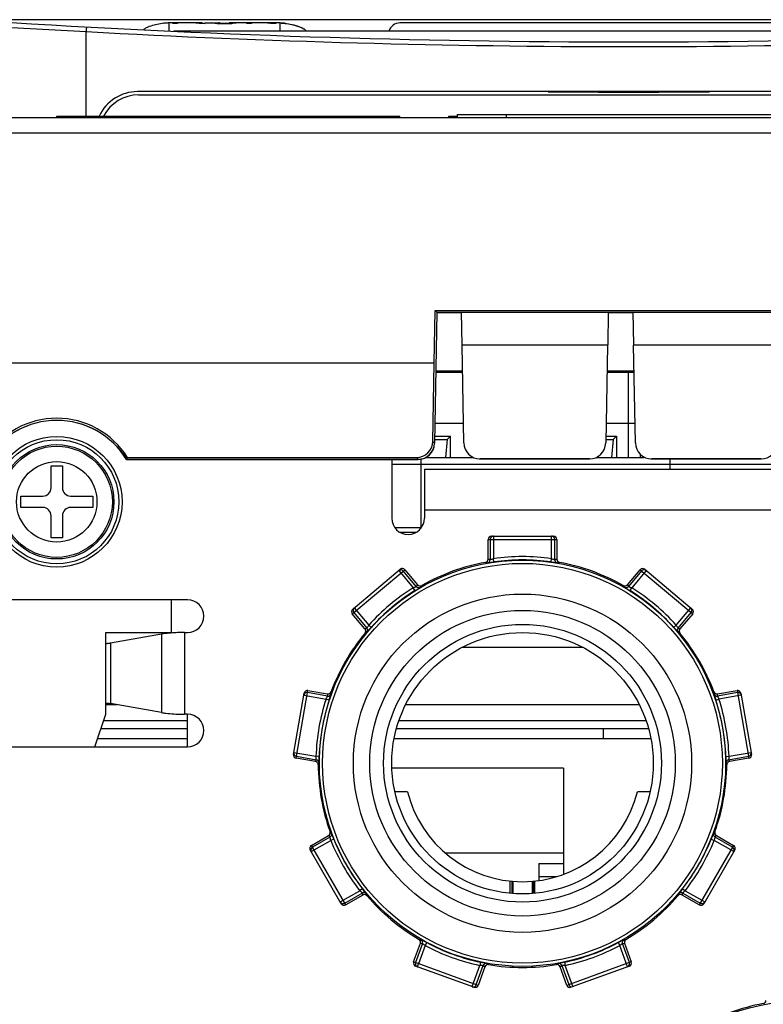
# Model space of a CAD drawing. Header units: millimetres. Extents: x 0 to 1200, y 0 to 1150.
# Tile 9 of 80: x 412 to 457, y 235 to 295. Entities that reach past the tile are written whole.
import ezdxf

# ---------------------------------------------------------------- set-up
doc = ezdxf.new("R2010")
doc.units = ezdxf.units.MM
doc.header["$LTSCALE"] = 74.962963
doc.layers.get('0').update_dxf_attribs({"linetype": 'CONTINUOUS'})
doc.layers.add('00_COMPONENTS', color=7, linetype='CONTINUOUS')

msp = doc.modelspace()

# ---------------------------------------------------------------- linework, layer by layer
at = {"color": 7, "linetype": 'CONTINUOUS'}
for p, q in [((504.138, 295.168), (369.149, 295.168)), ((414.144, 289.166), (414.146, 289.266)), ((414.146, 289.266), (435.142, 289.266)), ((414.644, 289.166), (414.642, 289.266)), ((435.144, 289.166), (435.142, 289.266)), ((438.144, 289.166), (438.146, 289.266)), ((438.146, 289.266), (438.642, 289.266)), ((438.644, 289.366), (488.644, 289.366)), ((438.644, 289.366), (438.644, 289.166)), ((512.409, 289.166), (360.879, 289.166)), ((437.242, 274.166), (437.307, 277.369)), ((437.394, 277.266), (437.254, 269.248)), ((437.307, 277.369), (480.98, 277.369)), ((437.394, 277.266), (437.307, 277.369)), ((437.394, 277.266), (480.894, 277.266)), ((437.394, 277.248), (438.894, 277.248)), ((438.894, 277.266), (438.929, 275.266)), ((447.894, 277.266), (447.859, 275.266)), ((447.894, 277.248), (449.394, 277.248)), ((449.394, 277.266), (449.429, 275.266)), ((447.84, 275.251), (438.947, 275.251)), ((439.052, 269.269), (438.947, 275.251)), ((447.84, 275.251), (447.736, 269.269)), ((458.34, 275.251), (449.447, 275.251)), ((449.552, 269.269), (449.447, 275.251)), ((369.13, 274.166), (437.242, 274.166)), ((437.159, 269.36), (437.242, 274.166)), ((418.415, 268.266), (436.255, 268.266)), ((418.415, 268.266), (418.415, 268.249)), ((418.415, 268.249), (436.254, 268.249)), ((418.469, 268.379), (436.161, 268.379)), ((446.754, 268.266), (440.034, 268.266)), ((446.738, 268.287), (440.05, 268.287)), ((457.254, 268.266), (450.534, 268.266)), ((457.238, 268.287), (450.55, 268.287)), ((413.794, 267.866), (414.494, 267.866)), ((413.794, 266.516), (413.794, 267.866)), ((414.494, 267.866), (414.494, 266.516)), ((411.944, 266.016), (413.294, 266.016)), ((411.944, 265.316), (411.944, 266.016)), ((414.994, 266.016), (416.344, 266.016)), ((416.344, 266.016), (416.344, 265.316)), ((413.294, 265.316), (411.944, 265.316)), ((416.344, 265.316), (414.994, 265.316)), ((413.794, 263.466), (413.794, 264.816)), ((414.494, 264.816), (414.494, 263.466)), ((414.494, 263.466), (413.794, 263.466)), ((417.144, 257.666), (421.144, 257.666)), ((417.144, 252.666), (417.144, 257.666)), ((416.477, 250.666), (417.144, 252.666))]:
    msp.add_line(p, q, dxfattribs=at)
at = {"color": 9, "linetype": 'CONTINUOUS'}
for p, q in [((441.644, 289.366), (441.644, 289.166)), ((503.421, 288.218), (369.867, 288.218)), ((437.159, 269.36), (437.254, 269.248)), ((436.161, 268.379), (436.255, 268.266)), ((436.254, 268.266), (436.254, 268.249)), ((440.034, 268.249), (440.034, 268.266)), ((446.754, 268.249), (446.754, 268.266)), ((450.534, 268.249), (450.534, 268.266)), ((457.254, 268.249), (457.254, 268.266)), ((421.144, 259.666), (421.144, 257.666))]:
    msp.add_line(p, q, dxfattribs=at)
at = {"color": 3, "linetype": 'CONTINUOUS'}
msp.add_line((422.144, 250.666), (422.144, 252.666), dxfattribs=at)
at = {"color": 7, "linetype": 'CONTINUOUS'}
for radius in [4, 3.8, 3.5]:
    msp.add_circle((414.144, 265.666), radius, dxfattribs=at)
at = {"color": 9, "linetype": 'CONTINUOUS'}
for radius in [3.402, 2.463]:
    msp.add_circle((414.144, 265.666), radius, dxfattribs=at)
at = {"color": 7, "linetype": 'CONTINUOUS'}
for centre, radius, start, end in [((414.144, 265.683), 5.096, 31.93425, 148.06575), ((414.144, 265.648), 5, 31.33597, 148.66403), ((436.254, 269.266), 1, 270.01892, 358.9745), ((436.254, 269.249), 1, 269.99894, 358.99884), ((394.433, 279.813), 26.617, 334.29005, 334.56007), ((413.294, 266.516), 0.5, 270, 360), ((414.994, 266.516), 0.5, 180, 270), ((413.294, 264.816), 0.5, 0, 90), ((414.994, 264.816), 0.5, 90, 180)]:
    msp.add_arc(centre, radius, start, end, dxfattribs=at)
for centre, major_axis, start_param, end_param in [((436.157, 269.381), (0.646, -0.767), -0.6983, 0.851895), ((440.053, 269.289), (-0.646, -0.767), 5.431291, 6.981485), ((446.735, 269.289), (0.646, -0.767), -0.6983, 0.851895), ((450.553, 269.289), (-0.646, -0.767), 5.431291, 6.981485), ((457.235, 269.289), (0.646, -0.767), -0.6983, 0.851895)]:
    msp.add_ellipse(centre, major_axis=major_axis, ratio=0.996819, start_param=start_param, end_param=end_param, dxfattribs=at)
msp.add_open_spline([(409.873, 268.266), (410.312, 268.987), (411.587, 270.223), (414.144, 270.887), (416.701, 270.223), (417.976, 268.987), (418.415, 268.266)], degree=3, knots=[0, 0, 0, 0, 0.249997, 0.5, 0.750003, 1, 1, 1, 1], dxfattribs=at)
at = {"layer": '00_COMPONENTS', "color": 7, "linetype": 'CONTINUOUS'}
for p, q in [((423.033, 294.966), (420.994, 294.966)), ((421.241, 294.934), (421.241, 294.966)), ((421.539, 294.934), (421.241, 294.934)), ((421.539, 294.966), (421.539, 294.934)), ((423.224, 294.934), (422.85, 294.934)), ((423.224, 294.966), (424.059, 294.966)), ((423.809, 294.953), (423.737, 294.96)), ((424.512, 294.964), (424.705, 294.966)), ((427.794, 294.966), (424.737, 294.966)), ((424.983, 294.954), (424.926, 294.949)), ((425.774, 294.934), (425.774, 294.966)), ((426.059, 294.934), (425.774, 294.934)), ((426.059, 294.966), (426.059, 294.934)), ((427.546, 294.934), (427.241, 294.934)), ((427.261, 294.966), (427.261, 294.934)), ((427.546, 294.966), (427.546, 294.934)), ((463.144, 294.966), (435.144, 294.966)), ((476.975, 294.466), (421.313, 294.466)), ((479.194, 290.766), (419.094, 290.766)), ((419.144, 290.566), (479.144, 290.566)), ((438.957, 273.666), (437.331, 273.666)), ((449.457, 273.666), (447.831, 273.666)), ((449.114, 273.666), (449.114, 268.366)), ((439.013, 270.454), (437.275, 270.454)), ((449.513, 270.454), (447.775, 270.454)), ((437.258, 269.479), (438.031, 269.479)), ((437.261, 269.676), (438.23, 269.676)), ((438.031, 269.479), (437.931, 268.366)), ((438.031, 269.479), (438.23, 269.676)), ((438.23, 268.366), (438.23, 269.676)), ((447.758, 269.479), (448.191, 269.479)), ((447.761, 269.676), (448.39, 269.676)), ((448.191, 269.479), (448.091, 268.366)), ((448.191, 269.479), (448.39, 269.676)), ((448.39, 269.676), (448.39, 268.366)), ((436.414, 268.263), (436.414, 264.031)), ((436.72, 268.366), (439.568, 268.366)), ((447.22, 268.366), (450.068, 268.366)), ((449.838, 268.531), (449.838, 268.366)), ((451.654, 268.249), (451.654, 267.666)), ((434.825, 264.096), (436.414, 264.096)), ((440.544, 262.156), (440.544, 263.366)), ((440.744, 263.566), (444.544, 263.566)), ((444.744, 263.366), (444.744, 262.156)), ((432.254, 259.093), (435.164, 261.535)), ((435.446, 261.511), (436.224, 260.584)), ((449.064, 260.584), (449.841, 261.511)), ((450.123, 261.535), (453.034, 259.093)), ((433.007, 257.884), (432.229, 258.811)), ((453.059, 258.811), (452.281, 257.884)), ((438.96, 256.766), (446.327, 256.766)), ((428.625, 250.209), (429.285, 253.951)), ((429.517, 254.113), (430.708, 253.903)), ((454.579, 253.903), (455.771, 254.113)), ((456.003, 253.951), (456.663, 250.209)), ((422.144, 252.266), (417.011, 252.266)), ((450.207, 252.266), (435.081, 252.266)), ((447.596, 251.166), (447.607, 251.766)), ((422.144, 251.166), (416.644, 251.166)), ((450.499, 251.166), (434.788, 251.166)), ((429.979, 249.767), (428.787, 249.977)), ((456.5, 249.977), (455.309, 249.767)), ((445.144, 249.366), (434.652, 249.366)), ((445.144, 249.366), (445.144, 242.862)), ((435.608, 247.916), (434.838, 247.916)), ((450.45, 247.916), (449.679, 247.916)), ((429.729, 244.635), (430.777, 245.24)), ((454.51, 245.24), (455.558, 244.635)), ((431.556, 241.071), (429.656, 244.361)), ((445.144, 244.166), (437.922, 244.166)), ((455.632, 244.361), (453.732, 241.071)), ((443.644, 243.536), (445.144, 243.536)), ((443.644, 243.536), (443.644, 242.487)), ((441.888, 241.702), (441.888, 242.455)), ((441.988, 242.446), (441.988, 241.696)), ((442.058, 242.44), (442.058, 241.687)), ((443.23, 242.44), (443.23, 241.687)), ((443.3, 242.446), (443.3, 241.696)), ((443.4, 241.702), (443.4, 242.455)), ((443.644, 242.736), (444.769, 242.736)), ((432.877, 241.602), (431.829, 240.997)), ((453.458, 240.997), (452.41, 241.602)), ((435.985, 237.51), (436.399, 238.647)), ((448.889, 238.647), (449.303, 237.51)), ((439.675, 235.954), (436.105, 237.254)), ((440.345, 237.211), (439.932, 236.074)), ((445.356, 236.074), (444.942, 237.211)), ((449.183, 237.254), (445.613, 235.954))]:
    msp.add_line(p, q, dxfattribs=at)
at = {"layer": '00_COMPONENTS', "color": 9, "linetype": 'CONTINUOUS'}
for p, q in [((422.833, 294.966), (422.833, 294.934)), ((423.863, 294.966), (423.863, 294.946)), ((424.05, 294.966), (424.05, 294.935)), ((424.375, 294.964), (424.375, 294.927)), ((424.844, 294.966), (424.844, 294.949)), ((427.794, 294.966), (427.794, 294.466)), ((415.944, 289.266), (415.944, 294.44)), ((420.994, 294.571), (420.994, 294.482)), ((438.958, 273.572), (437.329, 273.572)), ((449.458, 273.572), (447.829, 273.572)), ((466.894, 267.953), (434.644, 267.953)), ((436.644, 265.166), (481.644, 265.166)), ((436.135, 263.796), (435.153, 263.796)), ((440.544, 263.366), (444.744, 263.366)), ((440.666, 263.366), (440.666, 262.128)), ((440.866, 263.566), (440.866, 262.184)), ((444.421, 262.184), (444.421, 263.566)), ((444.621, 262.128), (444.621, 263.366)), ((440.894, 261.987), (440.866, 262.184)), ((444.393, 261.987), (444.421, 262.184)), ((432.229, 258.811), (435.446, 261.511)), ((449.841, 261.511), (453.059, 258.811)), ((435.071, 261.457), (435.959, 260.398)), ((436.148, 260.483), (435.352, 261.432)), ((449.935, 261.432), (449.14, 260.483)), ((450.217, 261.457), (449.329, 260.398)), ((436.064, 260.229), (435.959, 260.398)), ((449.223, 260.229), (449.329, 260.398)), ((432.347, 259.171), (433.235, 258.113)), ((452.052, 258.113), (452.94, 259.171)), ((432.323, 258.89), (433.119, 257.941)), ((452.169, 257.941), (452.965, 258.89)), ((433.384, 257.98), (433.235, 258.113)), ((451.904, 257.98), (452.052, 258.113)), ((420.558, 257.563), (420.558, 252.769)), ((421.972, 257.666), (421.972, 252.666)), ((417.437, 257.012), (417.437, 253.32)), ((428.787, 249.977), (429.517, 254.113)), ((429.264, 253.83), (430.624, 253.59)), ((430.714, 253.777), (429.495, 253.992)), ((455.792, 253.992), (454.573, 253.777)), ((456.024, 253.83), (454.664, 253.59)), ((455.771, 254.113), (456.5, 249.977)), ((417.84, 253.248), (417.144, 253.248)), ((430.814, 253.528), (430.624, 253.59)), ((449.795, 253.248), (435.492, 253.248)), ((454.474, 253.528), (454.664, 253.59)), ((428.646, 250.329), (430.007, 250.089)), ((428.809, 250.098), (430.028, 249.883)), ((430.207, 250.082), (430.007, 250.089)), ((455.081, 250.082), (455.281, 250.089)), ((455.26, 249.883), (456.479, 250.098)), ((455.281, 250.089), (456.641, 250.329)), ((429.717, 244.255), (430.914, 244.946)), ((430.863, 245.147), (429.791, 244.528)), ((431.099, 245.021), (430.914, 244.946)), ((454.189, 245.021), (454.374, 244.946)), ((455.57, 244.255), (454.374, 244.946)), ((455.497, 244.528), (454.425, 245.147)), ((431.829, 240.997), (429.729, 244.635)), ((455.558, 244.635), (453.458, 240.997)), ((442.005, 242.444), (442.005, 241.694)), ((443.283, 242.444), (443.283, 241.694)), ((431.495, 241.176), (432.691, 241.867)), ((431.768, 241.103), (432.84, 241.722)), ((432.849, 241.991), (432.691, 241.867)), ((452.439, 241.991), (452.597, 241.867)), ((452.448, 241.722), (453.52, 241.103)), ((452.597, 241.867), (453.793, 241.176)), ((436.523, 238.632), (436.1, 237.468)), ((436.786, 238.687), (436.692, 238.51)), ((448.502, 238.687), (448.596, 238.51)), ((449.188, 237.468), (448.764, 238.632)), ((436.692, 238.51), (436.288, 237.4)), ((449.068, 237.212), (448.596, 238.51)), ((439.932, 236.074), (435.985, 237.51)), ((440.074, 237.49), (440.033, 237.294)), ((445.214, 237.49), (445.255, 237.294)), ((449.303, 237.51), (445.356, 236.074)), ((436.219, 237.212), (436.288, 237.4)), ((439.56, 235.996), (440.033, 237.294)), ((439.816, 236.116), (440.24, 237.279)), ((445.048, 237.279), (445.471, 236.116)), ((445.728, 235.996), (445.255, 237.294))]:
    msp.add_line(p, q, dxfattribs=at)
at = {"layer": '00_COMPONENTS', "color": 3, "linetype": 'CONTINUOUS'}
for p, q in [((434.644, 268.249), (434.644, 264.666)), ((436.644, 267.666), (481.644, 267.666)), ((436.644, 267.666), (436.644, 264.666)), ((422.144, 259.666), (406.144, 259.666)), ((420.558, 257.563), (417.437, 257.012)), ((421.972, 257.666), (422.144, 257.666)), ((420.558, 252.769), (417.437, 253.32)), ((422.144, 252.666), (421.972, 252.666)), ((406.144, 250.666), (422.144, 250.666))]:
    msp.add_line(p, q, dxfattribs=at)
at = {"layer": '00_COMPONENTS', "color": 6, "linetype": 'CONTINUOUS'}
for p, q in [((422.144, 251.766), (416.844, 251.766)), ((450.363, 251.766), (434.925, 251.766))]:
    msp.add_line(p, q, dxfattribs=at)
at = {"layer": '00_COMPONENTS', "color": 9, "linetype": 'CONTINUOUS'}
for centre, radius in [((442.644, 249.666), 12.43), ((442.644, 249.666), 12.23), ((442.644, 249.666), 8.5), ((459.644, 222.666), 12.43)]:
    msp.add_circle(centre, radius, dxfattribs=at)
at = {"layer": '00_COMPONENTS', "color": 7, "linetype": 'CONTINUOUS'}
for radius in [10.35, 9.35, 8]:
    msp.add_circle((442.644, 249.666), radius, dxfattribs=at)
at = {"layer": '00_COMPONENTS', "color": 9, "linetype": 'CONTINUOUS'}
for centre, radius, start, end in [((450.88, 957.695), 664.174, 266.458188, 266.984855), ((449.144, 893.823), 600.301, 266.829633, 273.170367), ((449.144, 892.61), 601.871, 269.53023, 270.46977), ((440.866, 263.366), 0.2, 105.09349, 180.01765), ((440.867, 263.365), 0.201, 90.07763, 105.05584), ((444.421, 263.365), 0.201, 74.94416, 89.92237), ((444.421, 263.366), 0.2, 359.98235, 74.90651), ((440.466, 262.128), 0.2, 279.97364, 359.98801), ((437.269, 247.429), 15.086, 76.98537, 77.46293), ((442.644, 249.666), 12.644, 81.9184, 98.0816), ((442.644, 249.666), 12.444, 81.9184, 98.0816), ((448.019, 247.429), 15.086, 102.53707, 103.01463), ((444.821, 262.128), 0.2, 180.01105, 260.02463), ((437.071, 247.472), 14.86, 76.65605, 77.13529), ((448.216, 247.472), 14.86, 102.86471, 103.34395), ((435.199, 261.303), 0.2, 39.99082, 92.28879), ((450.088, 261.303), 0.2, 50.02728, 140.02727), ((442.644, 249.666), 12.644, 121.9184, 138.0816), ((448.199, 251.407), 15.086, 142.53707, 143.01463), ((436.301, 260.612), 0.2, 220.01105, 300.02463), ((448.323, 251.567), 14.86, 142.86471, 143.34395), ((436.965, 251.567), 14.86, 36.65605, 37.13529), ((448.986, 260.612), 0.2, 239.97364, 319.98801), ((437.089, 251.407), 15.086, 36.98537, 37.46293), ((442.644, 249.666), 12.644, 41.9184, 58.0816), ((442.644, 249.666), 12.444, 121.9184, 138.0816), ((442.644, 249.666), 12.444, 41.9184, 58.0816), ((432.476, 259.018), 0.2, 130.02728, 220.02727), ((452.812, 259.018), 0.2, 319.97273, 49.97272), ((439.964, 244.498), 15.086, 116.98537, 117.46293), ((432.965, 257.813), 0.2, 319.97363, 39.988), ((452.322, 257.813), 0.2, 140.01105, 220.02463), ((445.324, 244.498), 15.086, 62.53707, 63.01463), ((439.785, 244.403), 14.86, 116.65605, 117.13529), ((445.502, 244.403), 14.86, 62.86471, 63.34395), ((429.459, 253.796), 0.199, 162.39436, 169.97486), ((429.461, 253.795), 0.2, 79.97532, 162.4444), ((445.78, 254.571), 15.086, 182.53707, 183.01463), ((430.749, 253.974), 0.2, 260.01105, 340.02463), ((445.772, 254.773), 14.86, 182.86471, 183.34395), ((439.516, 254.773), 14.86, 356.65605, 357.13529), ((454.539, 253.974), 0.2, 199.97364, 279.98801), ((439.508, 254.571), 15.086, 356.98537, 357.46293), ((455.827, 253.795), 0.2, 10.02728, 100.02727), ((442.644, 249.666), 12.644, 161.9184, 178.0816), ((442.644, 249.666), 12.444, 161.9184, 178.0816), ((442.644, 249.666), 12.444, 1.9184, 18.0816), ((442.644, 249.666), 12.644, 1.9184, 18.0816), ((428.843, 250.294), 0.2, 170.02728, 260.02727), ((456.444, 250.294), 0.2, 279.97532, 2.4444), ((456.446, 250.295), 0.199, 2.39436, 9.97486), ((443.913, 243.984), 15.086, 156.98537, 157.46293), ((429.993, 249.686), 0.2, 359.97364, 79.98801), ((443.837, 243.797), 14.86, 156.65605, 157.13529), ((455.295, 249.686), 0.2, 100.01105, 180.02463), ((441.451, 243.797), 14.86, 22.86471, 23.34395), ((441.375, 243.984), 15.086, 22.53707, 23.01463), ((441.893, 255.439), 15.086, 222.53707, 223.01463), ((430.763, 245.321), 0.2, 300.01105, 20.02463), ((441.758, 255.589), 14.86, 222.86471, 223.34395), ((454.525, 245.321), 0.2, 159.97364, 239.98801), ((443.53, 255.589), 14.86, 316.65605, 317.13529), ((443.394, 255.439), 15.086, 316.98537, 317.46293), ((442.644, 249.666), 12.644, 201.9184, 218.0816), ((442.644, 249.666), 12.444, 201.9184, 218.0816), ((442.644, 249.666), 12.444, 321.9184, 338.0816), ((442.644, 249.666), 12.644, 321.9184, 338.0816), ((429.89, 244.355), 0.2, 119.97273, 209.97272), ((455.397, 244.355), 0.2, 330.02728, 60.02727), ((432.94, 241.549), 0.2, 39.97364, 119.98801), ((447.268, 246.129), 15.086, 196.98537, 197.46293), ((447.33, 245.937), 14.86, 196.65605, 197.13529), ((437.958, 245.937), 14.86, 342.86471, 343.34395), ((452.348, 241.549), 0.2, 60.01105, 140.02463), ((438.02, 246.129), 15.086, 342.53707, 343.01463), ((431.668, 241.277), 0.2, 210.02728, 300.02727), ((453.62, 241.277), 0.2, 239.97273, 329.97272), ((438.158, 253.633), 14.86, 262.86471, 263.34395), ((438.358, 253.606), 15.086, 262.53707, 263.01463), ((436.335, 238.7), 0.2, 340.01105, 60.02463), ((442.644, 249.666), 12.444, 241.9184, 258.0816), ((442.644, 249.666), 12.444, 281.9184, 298.0816), ((448.952, 238.7), 0.2, 119.97364, 199.98801), ((446.93, 253.606), 15.086, 276.98537, 277.46293), ((447.13, 253.633), 14.86, 276.65605, 277.13529), ((442.644, 249.666), 12.644, 241.91819, 258.0816), ((442.644, 249.666), 12.644, 281.9184, 298.0816), ((436.288, 237.4), 0.2, 159.97273, 249.97272), ((440.428, 237.211), 0.2, 79.97364, 159.98801), ((448.631, 249.822), 14.86, 236.65605, 237.13529), ((436.657, 249.822), 14.86, 302.86471, 303.34395), ((444.86, 237.211), 0.2, 20.01105, 100.02463), ((449, 237.4), 0.2, 297.5556, 20.02468), ((448.459, 249.929), 15.086, 236.98537, 237.46293), ((436.828, 249.929), 15.086, 302.53707, 303.01463), ((449, 237.399), 0.199, 290.02514, 297.60564), ((439.628, 236.183), 0.199, 250.02514, 257.60564), ((439.628, 236.184), 0.2, 257.5556, 340.02468), ((445.659, 236.184), 0.2, 199.97273, 289.97272)]:
    msp.add_arc(centre, radius, start, end, dxfattribs=at)
at = {"layer": '00_COMPONENTS', "color": 7, "linetype": 'CONTINUOUS'}
for centre, radius, start, end in [((449.144, 893.811), 600, 266.275496, 273.724504), ((421.083, 291.532), 3.437, 95.41639, 97.29507), ((421.051, 291.857), 3.111, 94.81581, 95.40225), ((421.05, 291.868), 3.1, 94.866, 95.28709), ((421.038, 292.007), 2.96, 94.29139, 94.86701), ((421.039, 291.996), 2.971, 94.33142, 94.81484), ((421.024, 292.205), 2.761, 93.18083, 94.29696), ((421.02, 292.272), 2.694, 93.1368, 93.9372), ((421.009, 292.477), 2.489, 92.25364, 93.13701), ((420.995, 292.883), 2.083, 90.01878, 91.75099), ((424.557, 303.007), 8.089, 264.69418, 265.22841), ((424.334, 300.359), 5.432, 265.24571, 267.00853), ((424.368, 301.116), 6.189, 267.06016, 269.08811), ((424.056, 289.375), 5.591, 89.53647, 89.97176), ((424.396, 302.563), 7.637, 269.05263, 269.71165), ((424.401, 303.422), 8.495, 269.70546, 270.0017), ((424.377, 317.39), 22.426, 269.99518, 270.34421), ((424.403, 302.483), 7.557, 269.99167, 270.72371), ((424.427, 300.873), 5.946, 270.68065, 272.43919), ((424.449, 300.22), 5.293, 272.50318, 275.17133), ((424.738, 289.312), 5.654, 90.01504, 90.33708), ((427.04, 294.468), 0.497, 88.20167, 89.98827), ((427.793, 292.883), 2.083, 88.24419, 89.98111), ((427.784, 292.579), 2.387, 86.78814, 88.24565), ((427.766, 292.242), 2.724, 85.98267, 86.88638), ((427.752, 292.044), 2.923, 85.14304, 85.98273), ((427.738, 291.87), 3.098, 84.71408, 85.14662), ((427.704, 291.527), 3.442, 82.7059, 84.54162), ((435.144, 294.266), 0.7, 90, 163.39845), ((419.094, 288.166), 2.6, 90, 154.96837), ((419.144, 288.166), 2.4, 90, 152.72014), ((440.344, 262.156), 0.2, 280.41018, 359.98583), ((444.944, 262.156), 0.2, 180.01417, 259.58982), ((442.644, 249.666), 12.5, 100.43418, 119.56582), ((442.644, 249.666), 12.5, 60.43418, 79.56582), ((436.377, 260.712), 0.2, 220.01417, 299.58982), ((448.91, 260.712), 0.2, 240.41019, 319.98582), ((442.644, 249.666), 12.5, 140.43418, 159.56582), ((432.854, 257.755), 0.2, 320.41019, 39.98582), ((452.434, 257.755), 0.2, 140.01417, 219.58982), ((442.644, 249.666), 12.5, 20.43418, 39.56582), ((430.743, 254.1), 0.2, 260.01417, 339.58982), ((454.545, 254.1), 0.2, 200.4102, 279.98581), ((429.944, 249.57), 0.2, 0.41018, 79.98583), ((442.644, 249.666), 12.5, 180.43418, 199.56582), ((442.644, 249.666), 12.5, 340.43418, 359.56582), ((455.343, 249.57), 0.2, 100.01417, 179.58982), ((442.644, 249.666), 7.25, 193.96796, 346.03204), ((430.677, 245.413), 0.2, 300.01417, 19.58982), ((454.61, 245.413), 0.2, 160.4102, 239.98582), ((432.977, 241.429), 0.2, 40.4102, 119.98581), ((452.311, 241.429), 0.2, 60.01417, 139.58982), ((442.644, 249.666), 12.5, 220.43418, 239.56582), ((442.644, 249.666), 12.5, 300.43418, 319.56582), ((436.211, 238.716), 0.2, 340.01417, 59.58982), ((449.077, 238.716), 0.2, 120.4102, 199.98582), ((440.533, 237.143), 0.2, 80.4102, 159.98581), ((442.644, 249.666), 12.5, 260.43418, 279.56582), ((444.754, 237.143), 0.2, 20.01417, 99.58982), ((457.344, 235.156), 0.2, 280.41018, 359.98583), ((459.644, 222.666), 12.5, 100.43418, 119.56582)]:
    msp.add_arc(centre, radius, start, end, dxfattribs=at)
at = {"layer": '00_COMPONENTS', "color": 3, "linetype": 'CONTINUOUS'}
for centre, radius, start, end in [((435.644, 264.666), 1, 180, 360), ((422.144, 258.666), 1, 270, 90), ((421.972, 246.368), 11.298, 89.99959, 90.88032), ((421.972, 263.964), 11.298, 269.11968, 270.00041), ((422.144, 251.666), 1, 270, 90)]:
    msp.add_arc(centre, radius, start, end, dxfattribs=at)
at = {"layer": '00_COMPONENTS', "color": 7, "linetype": 'CONTINUOUS'}
for centre, major_axis, start_param, end_param in [((440.744, 263.366), (0.2, 0), 1.570796, 3.141593), ((444.544, 263.366), (0.2, 0), 0, 1.570796), ((435.293, 261.382), (0.153, 0.129), 0, 1.570796), ((449.995, 261.382), (0.153, -0.129), 1.570796, 3.141593), ((432.382, 258.94), (0.153, 0.129), 1.570796, 3.141593), ((452.905, 258.94), (0.153, -0.129), 0, 1.570796), ((429.482, 253.916), (0.035, 0.197), 0, 1.570796), ((455.806, 253.916), (-0.035, 0.197), -1.570796, 0), ((428.822, 250.174), (0.035, 0.197), 1.570796, 3.141593), ((456.466, 250.174), (-0.035, 0.197), -3.141593, -1.570796), ((429.829, 244.461), (-0.1, 0.173), 0, 1.570796), ((455.458, 244.461), (0.1, 0.173), -1.570796, 0), ((431.729, 241.171), (-0.1, 0.173), 1.570796, 3.141593), ((453.559, 241.171), (0.1, 0.173), -3.141593, -1.570796), ((436.173, 237.442), (0.188, -0.068), 3.141593, 4.712389), ((449.115, 237.442), (0.188, 0.068), -1.570796, 0), ((439.743, 236.142), (0.188, -0.068), -1.570796, 0), ((445.544, 236.142), (0.188, 0.068), -3.141593, -1.570796)]:
    msp.add_ellipse(centre, major_axis=major_axis, ratio=0.999048, start_param=start_param, end_param=end_param, dxfattribs=at)
at = {"layer": '00_COMPONENTS', "color": 9, "linetype": 'CONTINUOUS'}
for points, knots in [([(415.96, 294.729), (415.959, 294.729), (415.962, 294.717), (415.957, 294.706), (415.958, 294.677), (415.954, 294.627), (415.95, 294.545), (415.946, 294.477), (415.944, 294.44)], [0, 0, 0, 0, 0.01924, 0.075621, 0.167133, 0.290727, 0.615209, 1, 1, 1, 1]), ([(420.994, 294.966), (420.991, 294.966), (420.997, 294.949), (420.992, 294.933), (420.995, 294.898), (420.993, 294.837), (420.994, 294.726), (420.994, 294.63), (420.994, 294.571)], [0, 0, 0, 0, 0.022326, 0.0789, 0.161701, 0.267864, 0.553686, 1, 1, 1, 1]), ([(440.666, 262.128), (440.668, 262.127), (440.675, 262.13), (440.687, 262.132), (440.706, 262.138), (440.742, 262.148), (440.796, 262.164), (440.842, 262.178), (440.866, 262.184)], [0, 0, 0, 0, 0.026521, 0.089863, 0.187186, 0.313856, 0.632799, 1, 1, 1, 1]), ([(444.421, 262.184), (444.446, 262.178), (444.491, 262.164), (444.546, 262.148), (444.581, 262.138), (444.601, 262.132), (444.613, 262.13), (444.62, 262.127), (444.621, 262.128)], [0, 0, 0, 0, 0.367198, 0.686144, 0.812813, 0.910136, 0.973478, 1, 1, 1, 1]), ([(440.501, 261.931), (440.504, 261.93), (440.516, 261.933), (440.54, 261.935), (440.577, 261.94), (440.647, 261.95), (440.755, 261.966), (440.845, 261.98), (440.894, 261.987)], [0, 0, 0, 0, 0.026148, 0.087555, 0.182146, 0.306608, 0.626021, 1, 1, 1, 1]), ([(444.393, 261.987), (444.442, 261.98), (444.533, 261.966), (444.64, 261.95), (444.711, 261.94), (444.748, 261.935), (444.771, 261.933), (444.783, 261.93), (444.787, 261.931)], [0, 0, 0, 0, 0.373976, 0.69339, 0.817853, 0.912444, 0.97385, 1, 1, 1, 1]), ([(435.959, 260.398), (435.982, 260.409), (436.025, 260.428), (436.077, 260.45), (436.111, 260.465), (436.13, 260.473), (436.141, 260.479), (436.147, 260.482), (436.148, 260.483)], [0, 0, 0, 0, 0.367198, 0.686144, 0.812813, 0.910136, 0.973478, 1, 1, 1, 1]), ([(436.064, 260.229), (436.107, 260.255), (436.185, 260.303), (436.277, 260.36), (436.337, 260.397), (436.369, 260.417), (436.389, 260.43), (436.399, 260.436), (436.401, 260.439)], [0, 0, 0, 0, 0.373976, 0.69339, 0.817853, 0.912444, 0.97385, 1, 1, 1, 1]), ([(448.886, 260.439), (448.888, 260.436), (448.899, 260.43), (448.918, 260.417), (448.95, 260.397), (449.011, 260.36), (449.103, 260.303), (449.181, 260.255), (449.223, 260.229)], [0, 0, 0, 0, 0.026148, 0.087555, 0.182146, 0.306608, 0.626021, 1, 1, 1, 1]), ([(449.14, 260.483), (449.14, 260.482), (449.147, 260.479), (449.158, 260.473), (449.176, 260.465), (449.211, 260.45), (449.262, 260.428), (449.306, 260.409), (449.329, 260.398)], [0, 0, 0, 0, 0.026521, 0.089863, 0.187186, 0.313856, 0.632799, 1, 1, 1, 1]), ([(433.119, 257.941), (433.12, 257.942), (433.124, 257.948), (433.132, 257.957), (433.143, 257.974), (433.164, 258.005), (433.195, 258.053), (433.221, 258.092), (433.235, 258.113)], [0, 0, 0, 0, 0.026521, 0.089863, 0.187186, 0.313855, 0.632796, 1, 1, 1, 1]), ([(433.119, 257.684), (433.122, 257.686), (433.129, 257.695), (433.146, 257.712), (433.171, 257.74), (433.218, 257.793), (433.29, 257.874), (433.351, 257.943), (433.384, 257.98)], [0, 0, 0, 0, 0.026149, 0.087555, 0.182146, 0.306607, 0.626018, 1, 1, 1, 1]), ([(451.904, 257.98), (451.937, 257.943), (451.998, 257.874), (452.07, 257.793), (452.117, 257.74), (452.142, 257.712), (452.159, 257.695), (452.166, 257.686), (452.169, 257.684)], [0, 0, 0, 0, 0.373978, 0.693391, 0.817853, 0.912444, 0.97385, 1, 1, 1, 1]), ([(452.052, 258.113), (452.067, 258.092), (452.093, 258.053), (452.124, 258.005), (452.145, 257.974), (452.156, 257.957), (452.164, 257.948), (452.167, 257.942), (452.169, 257.941)], [0, 0, 0, 0, 0.3672, 0.686144, 0.812813, 0.910136, 0.973478, 1, 1, 1, 1]), ([(430.624, 253.59), (430.635, 253.613), (430.656, 253.656), (430.681, 253.706), (430.698, 253.74), (430.707, 253.758), (430.711, 253.769), (430.715, 253.775), (430.714, 253.777)], [0, 0, 0, 0, 0.367198, 0.686144, 0.812813, 0.910136, 0.973478, 1, 1, 1, 1]), ([(430.814, 253.528), (430.83, 253.575), (430.858, 253.663), (430.893, 253.765), (430.915, 253.833), (430.927, 253.868), (430.933, 253.891), (430.937, 253.902), (430.937, 253.906)], [0, 0, 0, 0, 0.373976, 0.69339, 0.817853, 0.912444, 0.97385, 1, 1, 1, 1]), ([(454.351, 253.906), (454.35, 253.902), (454.355, 253.891), (454.361, 253.868), (454.373, 253.833), (454.395, 253.765), (454.429, 253.663), (454.458, 253.575), (454.474, 253.528)], [0, 0, 0, 0, 0.026148, 0.087555, 0.182146, 0.306608, 0.626021, 1, 1, 1, 1]), ([(454.573, 253.777), (454.573, 253.775), (454.576, 253.769), (454.581, 253.758), (454.59, 253.74), (454.606, 253.706), (454.632, 253.656), (454.653, 253.613), (454.664, 253.59)], [0, 0, 0, 0, 0.026521, 0.089863, 0.187186, 0.313856, 0.632799, 1, 1, 1, 1]), ([(430.028, 249.883), (430.029, 249.884), (430.028, 249.891), (430.028, 249.903), (430.025, 249.923), (430.021, 249.961), (430.014, 250.017), (430.009, 250.064), (430.007, 250.089)], [0, 0, 0, 0, 0.026521, 0.089863, 0.187186, 0.313856, 0.632799, 1, 1, 1, 1]), ([(430.193, 249.685), (430.194, 249.689), (430.194, 249.701), (430.196, 249.724), (430.197, 249.762), (430.199, 249.833), (430.202, 249.941), (430.205, 250.033), (430.207, 250.082)], [0, 0, 0, 0, 0.026148, 0.087555, 0.182146, 0.306608, 0.626021, 1, 1, 1, 1]), ([(455.081, 250.082), (455.083, 250.033), (455.086, 249.941), (455.088, 249.833), (455.091, 249.762), (455.091, 249.724), (455.094, 249.701), (455.093, 249.689), (455.095, 249.685)], [0, 0, 0, 0, 0.373976, 0.69339, 0.817853, 0.912444, 0.97385, 1, 1, 1, 1]), ([(455.281, 250.089), (455.278, 250.064), (455.273, 250.017), (455.267, 249.961), (455.263, 249.923), (455.26, 249.903), (455.26, 249.891), (455.259, 249.884), (455.26, 249.883)], [0, 0, 0, 0, 0.367198, 0.686144, 0.812813, 0.910136, 0.973478, 1, 1, 1, 1]), ([(431.099, 245.021), (431.081, 245.067), (431.047, 245.152), (431.007, 245.253), (430.98, 245.319), (430.967, 245.354), (430.957, 245.375), (430.953, 245.386), (430.951, 245.389)], [0, 0, 0, 0, 0.373976, 0.69339, 0.817853, 0.912444, 0.97385, 1, 1, 1, 1]), ([(454.337, 245.389), (454.335, 245.386), (454.331, 245.375), (454.321, 245.354), (454.307, 245.319), (454.281, 245.253), (454.241, 245.152), (454.207, 245.067), (454.189, 245.021)], [0, 0, 0, 0, 0.026148, 0.087555, 0.182146, 0.306608, 0.626021, 1, 1, 1, 1]), ([(430.914, 244.946), (430.907, 244.971), (430.896, 245.017), (430.883, 245.072), (430.874, 245.108), (430.87, 245.128), (430.865, 245.139), (430.864, 245.146), (430.863, 245.147)], [0, 0, 0, 0, 0.367198, 0.686144, 0.812813, 0.910136, 0.973478, 1, 1, 1, 1]), ([(454.425, 245.147), (454.424, 245.146), (454.422, 245.139), (454.418, 245.128), (454.414, 245.108), (454.405, 245.072), (454.392, 245.017), (454.38, 244.971), (454.374, 244.946)], [0, 0, 0, 0, 0.026521, 0.089863, 0.187186, 0.313856, 0.632799, 1, 1, 1, 1]), ([(432.84, 241.722), (432.84, 241.724), (432.834, 241.729), (432.827, 241.738), (432.812, 241.752), (432.785, 241.778), (432.744, 241.817), (432.709, 241.849), (432.691, 241.867)], [0, 0, 0, 0, 0.026521, 0.089863, 0.187186, 0.313856, 0.632799, 1, 1, 1, 1]), ([(433.093, 241.678), (433.092, 241.681), (433.084, 241.69), (433.071, 241.71), (433.047, 241.739), (433.004, 241.795), (432.936, 241.879), (432.879, 241.952), (432.849, 241.991)], [0, 0, 0, 0, 0.026148, 0.087555, 0.182146, 0.306608, 0.626021, 1, 1, 1, 1]), ([(452.439, 241.991), (452.409, 241.952), (452.352, 241.879), (452.284, 241.795), (452.24, 241.739), (452.217, 241.71), (452.203, 241.69), (452.195, 241.681), (452.194, 241.678)], [0, 0, 0, 0, 0.373976, 0.69339, 0.817853, 0.912444, 0.97385, 1, 1, 1, 1]), ([(452.597, 241.867), (452.578, 241.849), (452.544, 241.817), (452.503, 241.778), (452.476, 241.752), (452.461, 241.738), (452.453, 241.729), (452.448, 241.724), (452.448, 241.722)], [0, 0, 0, 0, 0.367198, 0.686144, 0.812813, 0.910136, 0.973478, 1, 1, 1, 1]), ([(436.786, 238.687), (436.742, 238.71), (436.661, 238.753), (436.566, 238.805), (436.503, 238.839), (436.471, 238.857), (436.449, 238.867), (436.439, 238.873), (436.435, 238.873)], [0, 0, 0, 0, 0.373976, 0.69339, 0.817853, 0.912444, 0.97385, 1, 1, 1, 1]), ([(436.692, 238.51), (436.671, 238.525), (436.633, 238.553), (436.588, 238.587), (436.557, 238.609), (436.541, 238.621), (436.531, 238.627), (436.525, 238.632), (436.523, 238.632)], [0, 0, 0, 0, 0.367214, 0.686157, 0.812822, 0.91014, 0.973479, 1, 1, 1, 1]), ([(448.852, 238.873), (448.849, 238.873), (448.839, 238.867), (448.817, 238.857), (448.784, 238.839), (448.721, 238.805), (448.626, 238.753), (448.545, 238.71), (448.502, 238.687)], [0, 0, 0, 0, 0.026148, 0.087555, 0.182146, 0.306608, 0.626021, 1, 1, 1, 1]), ([(448.764, 238.632), (448.762, 238.632), (448.757, 238.627), (448.746, 238.621), (448.73, 238.609), (448.7, 238.587), (448.655, 238.553), (448.616, 238.525), (448.596, 238.51)], [0, 0, 0, 0, 0.026521, 0.089863, 0.187186, 0.313856, 0.632799, 1, 1, 1, 1]), ([(440.462, 237.408), (440.46, 237.409), (440.448, 237.411), (440.425, 237.418), (440.388, 237.425), (440.318, 237.439), (440.212, 237.461), (440.122, 237.48), (440.074, 237.49)], [0, 0, 0, 0, 0.026148, 0.087555, 0.182146, 0.306608, 0.626021, 1, 1, 1, 1]), ([(445.214, 237.49), (445.165, 237.48), (445.076, 237.461), (444.969, 237.439), (444.9, 237.425), (444.863, 237.418), (444.84, 237.411), (444.828, 237.409), (444.825, 237.408)], [0, 0, 0, 0, 0.373976, 0.69339, 0.817853, 0.912444, 0.97385, 1, 1, 1, 1]), ([(440.24, 237.279), (440.238, 237.28), (440.231, 237.28), (440.219, 237.282), (440.199, 237.283), (440.162, 237.286), (440.105, 237.289), (440.058, 237.292), (440.033, 237.294)], [0, 0, 0, 0, 0.026521, 0.089863, 0.187186, 0.313856, 0.632799, 1, 1, 1, 1]), ([(445.255, 237.294), (445.23, 237.292), (445.182, 237.289), (445.126, 237.286), (445.089, 237.283), (445.069, 237.282), (445.056, 237.28), (445.049, 237.28), (445.048, 237.279)], [0, 0, 0, 0, 0.367198, 0.686144, 0.812813, 0.910136, 0.973478, 1, 1, 1, 1])]:
    msp.add_open_spline(points, degree=3, knots=knots, dxfattribs=at)
at = {"layer": '00_COMPONENTS', "color": 7, "linetype": 'CONTINUOUS'}
for points, knots in [([(420.994, 294.966), (420.725, 294.966), (420.323, 294.9), (419.87, 294.77), (419.622, 294.667), (419.502, 294.602), (419.451, 294.558)], [0, 0, 0, 0, 0.499725, 0.749969, 0.87511, 1, 1, 1, 1]), ([(423.737, 294.96), (423.728, 294.961), (423.695, 294.963), (423.663, 294.966), (423.639, 294.966)], [0, 0, 0, 0, 0.288014, 1, 1, 1, 1]), ([(424.101, 294.966), (424.123, 294.966), (424.214, 294.965), (424.306, 294.964), (424.375, 294.964)], [0, 0, 0, 0, 0.235925, 1, 1, 1, 1]), ([(425.148, 294.966), (425.137, 294.966), (425.082, 294.964), (425.027, 294.958), (424.983, 294.954)], [0, 0, 0, 0, 0.203217, 1, 1, 1, 1]), ([(427.794, 294.966), (427.937, 294.966), (428.225, 294.937), (428.577, 294.866), (428.854, 294.787), (429.057, 294.715), (429.223, 294.638), (429.338, 294.562), (429.394, 294.501), (429.394, 294.466)], [0, 0, 0, 0, 0.250101, 0.50052, 0.625769, 0.751006, 0.876171, 0.938743, 1, 1, 1, 1]), ([(428.526, 294.873), (428.606, 294.855), (428.766, 294.814), (429, 294.738), (429.192, 294.655), (429.326, 294.573), (429.394, 294.506), (429.394, 294.466)], [0, 0, 0, 0, 0.250832, 0.50164, 0.752313, 0.877624, 1, 1, 1, 1])]:
    msp.add_open_spline(points, degree=3, knots=knots, dxfattribs=at)
for points in [[(422.704, 294.964), (422.689, 294.965), (422.674, 294.966), (422.659, 294.966)], [(422.85, 294.934), (422.802, 294.948), (422.753, 294.959), (422.704, 294.964)], [(423.033, 294.966), (423.097, 294.966), (423.162, 294.953), (423.224, 294.934)], [(427.12, 294.96), (427.099, 294.963), (427.077, 294.965), (427.056, 294.966)], [(427.241, 294.934), (427.201, 294.945), (427.161, 294.954), (427.12, 294.96)], [(427.794, 294.966), (428.04, 294.966), (428.286, 294.927), (428.526, 294.873)]]:
    msp.add_open_spline(points, degree=3, dxfattribs=at)
at = {"layer": '00_COMPONENTS', "color": 9, "linetype": 'CONTINUOUS'}
msp.add_open_spline([(435.071, 261.457), (435.104, 261.484), (435.148, 261.501), (435.191, 261.503)], degree=3, dxfattribs=at)
at = {"layer": '00_COMPONENTS', "color": 3, "linetype": 'CONTINUOUS'}
for points, knots in [([(421.799, 257.665), (421.684, 257.663), (421.27, 257.65), (420.854, 257.615), (420.558, 257.563)], [0, 0, 0, 0, 0.275112, 1, 1, 1, 1]), ([(417.437, 257.012), (417.415, 257.008), (417.318, 256.993), (417.22, 256.983), (417.144, 256.976)], [0, 0, 0, 0, 0.227404, 1, 1, 1, 1]), ([(417.144, 253.355), (417.171, 253.353), (417.268, 253.344), (417.366, 253.332), (417.437, 253.32)], [0, 0, 0, 0, 0.27075, 1, 1, 1, 1]), ([(420.558, 252.769), (420.647, 252.753), (421.058, 252.694), (421.474, 252.672), (421.799, 252.667)], [0, 0, 0, 0, 0.217776, 1, 1, 1, 1])]:
    msp.add_open_spline(points, degree=3, knots=knots, dxfattribs=at)

doc.saveas('drawing.dxf')
